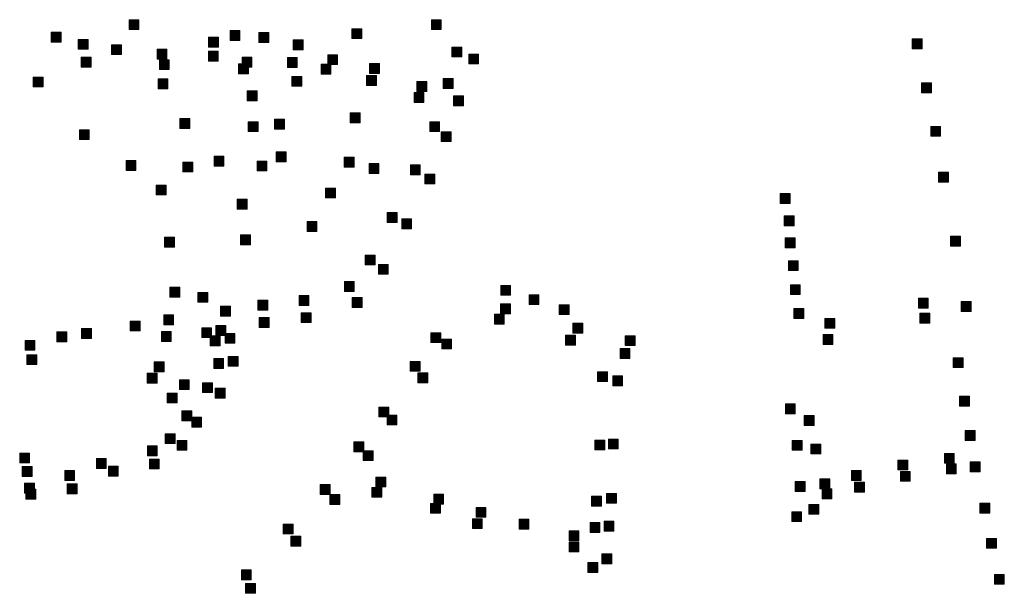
# Model space of a CAD drawing. Extents: x 97504 to 106860, y 464309 to 471560.
# Tile 37 of 53: x 104064 to 104463, y 469137 to 469370. Entities that reach past the tile are written whole.
import ezdxf

# ---------------------------------------------------------------- set-up
doc = ezdxf.new("R2010")
doc.units = 0
doc.layers.add('140 KOLKEN', color=44, linetype='Continuous', lineweight=20, true_color=0xc04000)

msp = doc.modelspace()

# ---------------------------------------------------------------- hatches: boundary and pattern name
at = {"layer": '140 KOLKEN', "true_color": 0xc04000}
for points in [[(104108.34, 469365.83), (104108.34, 469369.83), (104112.34, 469369.83), (104112.34, 469365.83)], [(104230.89, 469365.84), (104230.89, 469369.84), (104234.89, 469369.84), (104234.89, 469365.84)], [(104076.81, 469360.71), (104076.81, 469364.71), (104080.81, 469364.71), (104080.81, 469360.71)], [(104149.27, 469361.41), (104149.27, 469365.41), (104153.27, 469365.41), (104153.27, 469361.41)], [(104160.96, 469360.63), (104160.96, 469364.63), (104164.96, 469364.63), (104164.96, 469360.63)], [(104198.68, 469362.14), (104198.68, 469366.14), (104202.68, 469366.14), (104202.68, 469362.14)], [(104087.72, 469357.82), (104087.72, 469361.82), (104091.72, 469361.82), (104091.72, 469357.82)], [(104101.23, 469355.68), (104101.23, 469359.68), (104105.23, 469359.68), (104105.23, 469355.68)], [(104140.57, 469358.72), (104140.57, 469362.72), (104144.57, 469362.72), (104144.57, 469358.72)], [(104174.88, 469357.6), (104174.88, 469361.6), (104178.88, 469361.6), (104178.88, 469357.6)], [(104425.87, 469358.03), (104425.87, 469362.03), (104429.87, 469362.03), (104429.87, 469358.03)], [(104119.67, 469353.82), (104119.67, 469357.82), (104123.67, 469357.82), (104123.67, 469353.82)], [(104140.51, 469353.05), (104140.51, 469357.05), (104144.51, 469357.05), (104144.51, 469353.05)], [(104188.9, 469351.59), (104188.9, 469355.59), (104192.9, 469355.59), (104192.9, 469351.59)], [(104239.23, 469354.71), (104239.23, 469358.71), (104243.23, 469358.71), (104243.23, 469354.71)], [(104246.04, 469351.86), (104246.04, 469355.86), (104250.04, 469355.86), (104250.04, 469351.86)], [(104088.94, 469350.57), (104088.94, 469354.57), (104092.94, 469354.57), (104092.94, 469350.57)], [(104120.65, 469349.58), (104120.65, 469353.58), (104124.65, 469353.58), (104124.65, 469349.58)], [(104152.72, 469347.93), (104152.72, 469351.93), (104156.72, 469351.93), (104156.72, 469347.93)], [(104154.15, 469350.57), (104154.15, 469354.57), (104158.15, 469354.57), (104158.15, 469350.57)], [(104172.54, 469350.49), (104172.54, 469354.49), (104176.54, 469354.49), (104176.54, 469350.49)], [(104186.18, 469347.79), (104186.18, 469351.79), (104190.18, 469351.79), (104190.18, 469347.79)], [(104205.87, 469348.04), (104205.87, 469352.04), (104209.87, 469352.04), (104209.87, 469348.04)], [(104069.48, 469342.54), (104069.48, 469346.54), (104073.48, 469346.54), (104073.48, 469342.54)], [(104120.09, 469341.8), (104120.09, 469345.8), (104124.09, 469345.8), (104124.09, 469341.8)], [(104174.34, 469342.8), (104174.34, 469346.8), (104178.34, 469346.8), (104178.34, 469342.8)], [(104204.59, 469343.16), (104204.59, 469347.16), (104208.59, 469347.16), (104208.59, 469343.16)], [(104225.07, 469340.72), (104225.07, 469344.72), (104229.07, 469344.72), (104229.07, 469340.72)], [(104235.75, 469341.91), (104235.75, 469345.91), (104239.75, 469345.91), (104239.75, 469341.91)], [(104429.65, 469340.19), (104429.65, 469344.19), (104433.65, 469344.19), (104433.65, 469340.19)], [(104156.28, 469336.91), (104156.28, 469340.91), (104160.28, 469340.91), (104160.28, 469336.91)], [(104223.87, 469336.28), (104223.87, 469340.28), (104227.87, 469340.28), (104227.87, 469336.28)], [(104239.94, 469334.88), (104239.94, 469338.88), (104243.94, 469338.88), (104243.94, 469334.88)], [(104197.97, 469328), (104197.97, 469332), (104201.97, 469332), (104201.97, 469328)], [(104128.92, 469325.73), (104128.92, 469329.73), (104132.92, 469329.73), (104132.92, 469325.73)], [(104156.64, 469324.42), (104156.64, 469328.42), (104160.64, 469328.42), (104160.64, 469324.42)], [(104167.36, 469325.46), (104167.36, 469329.46), (104171.36, 469329.46), (104171.36, 469325.46)], [(104230.24, 469324.42), (104230.24, 469328.42), (104234.24, 469328.42), (104234.24, 469324.42)], [(104088.19, 469321.18), (104088.19, 469325.18), (104092.19, 469325.18), (104092.19, 469321.18)], [(104234.91, 469320.37), (104234.91, 469324.37), (104238.91, 469324.37), (104238.91, 469320.37)], [(104433.37, 469322.57), (104433.37, 469326.57), (104437.37, 469326.57), (104437.37, 469322.57)], [(104168.02, 469312.19), (104168.02, 469316.19), (104172.02, 469316.19), (104172.02, 469312.19)], [(104107.14, 469308.65), (104107.14, 469312.65), (104111.14, 469312.65), (104111.14, 469308.65)], [(104130.14, 469308.09), (104130.14, 469312.09), (104134.14, 469312.09), (104134.14, 469308.09)], [(104142.8, 469310.41), (104142.8, 469314.41), (104146.8, 469314.41), (104146.8, 469310.41)], [(104160.23, 469308.48), (104160.23, 469312.48), (104164.23, 469312.48), (104164.23, 469308.48)], [(104195.57, 469310), (104195.57, 469314), (104199.57, 469314), (104199.57, 469310)], [(104205.62, 469307.5), (104205.62, 469311.5), (104209.62, 469311.5), (104209.62, 469307.5)], [(104222.4, 469306.92), (104222.4, 469310.92), (104226.4, 469310.92), (104226.4, 469306.92)], [(104436.53, 469303.96), (104436.53, 469307.96), (104440.53, 469307.96), (104440.53, 469303.96)], [(104228.24, 469303.19), (104228.24, 469307.19), (104232.24, 469307.19), (104232.24, 469303.19)], [(104119.38, 469298.74), (104119.38, 469302.74), (104123.38, 469302.74), (104123.38, 469298.74)], [(104188.03, 469297.51), (104188.03, 469301.51), (104192.03, 469301.51), (104192.03, 469297.51)], [(104152.2, 469293.01), (104152.2, 469297.01), (104156.2, 469297.01), (104156.2, 469293.01)], [(104372.32, 469295.26), (104372.32, 469299.26), (104376.32, 469299.26), (104376.32, 469295.26)], [(104213.01, 469287.62), (104213.01, 469291.62), (104217.01, 469291.62), (104217.01, 469287.62)], [(104180.52, 469283.94), (104180.52, 469287.94), (104184.52, 469287.94), (104184.52, 469283.94)], [(104218.9, 469285.04), (104218.9, 469289.04), (104222.9, 469289.04), (104222.9, 469285.04)], [(104374.01, 469286.23), (104374.01, 469290.23), (104378.01, 469290.23), (104378.01, 469286.23)], [(104122.71, 469277.57), (104122.71, 469281.57), (104126.71, 469281.57), (104126.71, 469277.57)], [(104153.57, 469278.52), (104153.57, 469282.52), (104157.57, 469282.52), (104157.57, 469278.52)], [(104374.4, 469277.33), (104374.4, 469281.33), (104378.4, 469281.33), (104378.4, 469277.33)], [(104441.39, 469277.98), (104441.39, 469281.98), (104445.39, 469281.98), (104445.39, 469277.98)], [(104204.05, 469270.37), (104204.05, 469274.37), (104208.05, 469274.37), (104208.05, 469270.37)], [(104375.67, 469268.08), (104375.67, 469272.08), (104379.67, 469272.08), (104379.67, 469268.08)], [(104209.4, 469266.57), (104209.4, 469270.57), (104213.4, 469270.57), (104213.4, 469266.57)], [(104124.91, 469257.33), (104124.91, 469261.33), (104128.91, 469261.33), (104128.91, 469257.33)], [(104195.66, 469259.58), (104195.66, 469263.58), (104199.66, 469263.58), (104199.66, 469259.58)], [(104259, 469258.04), (104259, 469262.04), (104263, 469262.04), (104263, 469258.04)], [(104376.47, 469258.3), (104376.47, 469262.3), (104380.47, 469262.3), (104380.47, 469258.3)], [(104136.28, 469255.22), (104136.28, 469259.22), (104140.28, 469259.22), (104140.28, 469255.22)], [(104160.53, 469252.03), (104160.53, 469256.03), (104164.53, 469256.03), (104164.53, 469252.03)], [(104177.25, 469253.93), (104177.25, 469257.93), (104181.25, 469257.93), (104181.25, 469253.93)], [(104198.81, 469253.11), (104198.81, 469257.11), (104202.81, 469257.11), (104202.81, 469253.11)], [(104270.5, 469254.28), (104270.5, 469258.28), (104274.5, 469258.28), (104274.5, 469254.28)], [(104428.35, 469252.85), (104428.35, 469256.85), (104432.35, 469256.85), (104432.35, 469252.85)], [(104145.4, 469249.63), (104145.4, 469253.63), (104149.4, 469253.63), (104149.4, 469249.63)], [(104258.94, 469250.58), (104258.94, 469254.58), (104262.94, 469254.58), (104262.94, 469250.58)], [(104282.71, 469250.19), (104282.71, 469254.19), (104286.71, 469254.19), (104286.71, 469250.19)], [(104377.92, 469248.68), (104377.92, 469252.68), (104381.92, 469252.68), (104381.92, 469248.68)], [(104445.7, 469251.45), (104445.7, 469255.45), (104449.7, 469255.45), (104449.7, 469251.45)], [(104122.39, 469246.08), (104122.39, 469250.08), (104126.39, 469250.08), (104126.39, 469246.08)], [(104161.07, 469245.02), (104161.07, 469249.02), (104165.07, 469249.02), (104165.07, 469245.02)], [(104178.12, 469246.96), (104178.12, 469250.96), (104182.12, 469250.96), (104182.12, 469246.96)], [(104256.44, 469246.38), (104256.44, 469250.38), (104260.44, 469250.38), (104260.44, 469246.38)], [(104390.47, 469244.67), (104390.47, 469248.67), (104394.47, 469248.67), (104394.47, 469244.67)], [(104428.98, 469246.73), (104428.98, 469250.73), (104432.98, 469250.73), (104432.98, 469246.73)], [(104089.1, 469240.55), (104089.1, 469244.55), (104093.1, 469244.55), (104093.1, 469240.55)], [(104108.78, 469243.58), (104108.78, 469247.58), (104112.78, 469247.58), (104112.78, 469243.58)], [(104137.81, 469240.9), (104137.81, 469244.9), (104141.81, 469244.9), (104141.81, 469240.9)], [(104143.53, 469241.72), (104143.53, 469245.72), (104147.53, 469245.72), (104147.53, 469241.72)], [(104288.32, 469242.71), (104288.32, 469246.71), (104292.32, 469246.71), (104292.32, 469242.71)], [(104066.16, 469235.76), (104066.16, 469239.76), (104070.16, 469239.76), (104070.16, 469235.76)], [(104079.06, 469239.22), (104079.06, 469243.22), (104083.06, 469243.22), (104083.06, 469239.22)], [(104121.43, 469239.3), (104121.43, 469243.3), (104125.43, 469243.3), (104125.43, 469239.3)], [(104141.26, 469237.54), (104141.26, 469241.54), (104145.26, 469241.54), (104145.26, 469237.54)], [(104147.26, 469238.59), (104147.26, 469242.59), (104151.26, 469242.59), (104151.26, 469238.59)], [(104230.75, 469238.85), (104230.75, 469242.85), (104234.75, 469242.85), (104234.75, 469238.85)], [(104235.1, 469236.3), (104235.1, 469240.3), (104239.1, 469240.3), (104239.1, 469236.3)], [(104285.34, 469237.85), (104285.34, 469241.85), (104289.34, 469241.85), (104289.34, 469237.85)], [(104309.5, 469237.62), (104309.5, 469241.62), (104313.5, 469241.62), (104313.5, 469237.62)], [(104389.72, 469238.12), (104389.72, 469242.12), (104393.72, 469242.12), (104393.72, 469238.12)], [(104307.43, 469232.39), (104307.43, 469236.39), (104311.43, 469236.39), (104311.43, 469232.39)], [(104066.91, 469229.92), (104066.91, 469233.92), (104070.91, 469233.92), (104070.91, 469229.92)], [(104142.64, 469228.39), (104142.64, 469232.39), (104146.64, 469232.39), (104146.64, 469228.39)], [(104148.54, 469229.23), (104148.54, 469233.23), (104152.54, 469233.23), (104152.54, 469229.23)], [(104442.53, 469228.68), (104442.53, 469232.68), (104446.53, 469232.68), (104446.53, 469228.68)], [(104118.5, 469226.98), (104118.5, 469230.98), (104122.5, 469230.98), (104122.5, 469226.98)], [(104222.31, 469227.24), (104222.31, 469231.24), (104226.31, 469231.24), (104226.31, 469227.24)], [(104115.72, 469222.45), (104115.72, 469226.45), (104119.72, 469226.45), (104119.72, 469222.45)], [(104128.75, 469219.76), (104128.75, 469223.76), (104132.75, 469223.76), (104132.75, 469219.76)], [(104225.44, 469222.55), (104225.44, 469226.55), (104229.44, 469226.55), (104229.44, 469222.55)], [(104298.31, 469223.03), (104298.31, 469227.03), (104302.31, 469227.03), (104302.31, 469223.03)], [(104304.44, 469221.3), (104304.44, 469225.3), (104308.44, 469225.3), (104308.44, 469221.3)], [(104138.17, 469218.55), (104138.17, 469222.55), (104142.17, 469222.55), (104142.17, 469218.55)], [(104143.29, 469216.34), (104143.29, 469220.34), (104147.29, 469220.34), (104147.29, 469216.34)], [(104123.84, 469214.35), (104123.84, 469218.35), (104127.84, 469218.35), (104127.84, 469214.35)], [(104445.04, 469213.07), (104445.04, 469217.07), (104449.04, 469217.07), (104449.04, 469213.07)], [(104209.64, 469208.69), (104209.64, 469212.69), (104213.64, 469212.69), (104213.64, 469208.69)], [(104374.46, 469210.01), (104374.46, 469214.01), (104378.46, 469214.01), (104378.46, 469210.01)], [(104129.72, 469207.17), (104129.72, 469211.17), (104133.72, 469211.17), (104133.72, 469207.17)], [(104133.72, 469204.57), (104133.72, 469208.57), (104137.72, 469208.57), (104137.72, 469204.57)], [(104212.96, 469205.43), (104212.96, 469209.43), (104216.96, 469209.43), (104216.96, 469205.43)], [(104382.07, 469205.26), (104382.07, 469209.26), (104386.07, 469209.26), (104386.07, 469205.26)], [(104122.99, 469197.9), (104122.99, 469201.9), (104126.99, 469201.9), (104126.99, 469197.9)], [(104447.36, 469199.14), (104447.36, 469203.14), (104451.36, 469203.14), (104451.36, 469199.14)], [(104115.76, 469192.96), (104115.76, 469196.96), (104119.76, 469196.96), (104119.76, 469192.96)], [(104127.82, 469195.18), (104127.82, 469199.18), (104131.82, 469199.18), (104131.82, 469195.18)], [(104199.51, 469194.55), (104199.51, 469198.55), (104203.51, 469198.55), (104203.51, 469194.55)], [(104297.21, 469195.33), (104297.21, 469199.33), (104301.21, 469199.33), (104301.21, 469195.33)], [(104302.68, 469195.72), (104302.68, 469199.72), (104306.68, 469199.72), (104306.68, 469195.72)], [(104377.25, 469195.18), (104377.25, 469199.18), (104381.25, 469199.18), (104381.25, 469195.18)], [(104384.75, 469193.66), (104384.75, 469197.66), (104388.75, 469197.66), (104388.75, 469193.66)], [(104063.99, 469190.05), (104063.99, 469194.05), (104067.99, 469194.05), (104067.99, 469190.05)], [(104095.07, 469187.84), (104095.07, 469191.84), (104099.07, 469191.84), (104099.07, 469187.84)], [(104203.27, 469191), (104203.27, 469195), (104207.27, 469195), (104207.27, 469191)], [(104438.92, 469189.88), (104438.92, 469193.88), (104442.92, 469193.88), (104442.92, 469189.88)], [(104065.02, 469184.58), (104065.02, 469188.58), (104069.02, 469188.58), (104069.02, 469184.58)], [(104099.96, 469184.67), (104099.96, 469188.67), (104103.96, 469188.67), (104103.96, 469184.67)], [(104116.58, 469187.59), (104116.58, 469191.59), (104120.58, 469191.59), (104120.58, 469187.59)], [(104420.03, 469187.18), (104420.03, 469191.18), (104424.03, 469191.18), (104424.03, 469187.18)], [(104439.7, 469185.64), (104439.7, 469189.64), (104443.7, 469189.64), (104443.7, 469185.64)], [(104449.38, 469186.42), (104449.38, 469190.42), (104453.38, 469190.42), (104453.38, 469186.42)], [(104082.23, 469182.96), (104082.23, 469186.96), (104086.23, 469186.96), (104086.23, 469182.96)], [(104208.39, 469180.3), (104208.39, 469184.3), (104212.39, 469184.3), (104212.39, 469180.3)], [(104401.19, 469182.92), (104401.19, 469186.92), (104405.19, 469186.92), (104405.19, 469182.92)], [(104421.07, 469182.61), (104421.07, 469186.61), (104425.07, 469186.61), (104425.07, 469182.61)], [(104065.98, 469177.79), (104065.98, 469181.79), (104069.98, 469181.79), (104069.98, 469177.79)], [(104083.27, 469177.5), (104083.27, 469181.5), (104087.27, 469181.5), (104087.27, 469177.5)], [(104185.85, 469177.26), (104185.85, 469181.26), (104189.85, 469181.26), (104189.85, 469177.26)], [(104206.81, 469176.11), (104206.81, 469180.11), (104210.81, 469180.11), (104210.81, 469176.11)], [(104378.45, 469178.48), (104378.45, 469182.48), (104382.45, 469182.48), (104382.45, 469178.48)], [(104388.4, 469179.57), (104388.4, 469183.57), (104392.4, 469183.57), (104392.4, 469179.57)], [(104402.51, 469178.23), (104402.51, 469182.23), (104406.51, 469182.23), (104406.51, 469178.23)], [(104066.5, 469175.33), (104066.5, 469179.33), (104070.5, 469179.33), (104070.5, 469175.33)], [(104189.73, 469173.18), (104189.73, 469177.18), (104193.73, 469177.18), (104193.73, 469173.18)], [(104231.87, 469173.31), (104231.87, 469177.31), (104235.87, 469177.31), (104235.87, 469173.31)], [(104295.88, 469172.54), (104295.88, 469176.54), (104299.88, 469176.54), (104299.88, 469172.54)], [(104301.91, 469173.7), (104301.91, 469177.7), (104305.91, 469177.7), (104305.91, 469173.7)], [(104389.29, 469175.48), (104389.29, 469179.48), (104393.29, 469179.48), (104393.29, 469175.48)], [(104230.57, 469169.64), (104230.57, 469173.64), (104234.57, 469173.64), (104234.57, 469169.64)], [(104249.02, 469167.98), (104249.02, 469171.98), (104253.02, 469171.98), (104253.02, 469167.98)], [(104383.96, 469169.19), (104383.96, 469173.19), (104387.96, 469173.19), (104387.96, 469169.19)], [(104453.33, 469169.7), (104453.33, 469173.7), (104457.33, 469173.7), (104457.33, 469169.7)], [(104377.02, 469166.26), (104377.02, 469170.26), (104381.02, 469170.26), (104381.02, 469166.26)], [(104170.87, 469161.24), (104170.87, 469165.24), (104174.87, 469165.24), (104174.87, 469161.24)], [(104247.56, 469163.42), (104247.56, 469167.42), (104251.56, 469167.42), (104251.56, 469163.42)], [(104266.46, 469163.16), (104266.46, 469167.16), (104270.46, 469167.16), (104270.46, 469163.16)], [(104295.22, 469161.86), (104295.22, 469165.86), (104299.22, 469165.86), (104299.22, 469161.86)], [(104300.9, 469162.36), (104300.9, 469166.36), (104304.9, 469166.36), (104304.9, 469162.36)], [(104173.97, 469156.32), (104173.97, 469160.32), (104177.97, 469160.32), (104177.97, 469156.32)], [(104286.71, 469158.5), (104286.71, 469162.5), (104290.71, 469162.5), (104290.71, 469158.5)], [(104286.73, 469153.94), (104286.73, 469157.94), (104290.73, 469157.94), (104290.73, 469153.94)], [(104456.04, 469155.43), (104456.04, 469159.43), (104460.04, 469159.43), (104460.04, 469155.43)], [(104300.08, 469149.13), (104300.08, 469153.13), (104304.08, 469153.13), (104304.08, 469149.13)], [(104294.37, 469145.62), (104294.37, 469149.62), (104298.37, 469149.62), (104298.37, 469145.62)], [(104153.87, 469142.61), (104153.87, 469146.61), (104157.87, 469146.61), (104157.87, 469142.61)], [(104459.2, 469140.83), (104459.2, 469144.83), (104463.2, 469144.83), (104463.2, 469140.83)], [(104155.59, 469137.14), (104155.59, 469141.14), (104159.59, 469141.14), (104159.59, 469137.14)]]:
    msp.add_hatch(color=44, dxfattribs=at).paths.add_polyline_path(points)

# ---------------------------------------------------------------- linework, layer by layer
at = {"layer": '140 KOLKEN', "color": 11, "true_color": 0xff8080}
for points in [[(104108.34, 469365.83), (104108.34, 469369.83), (104112.34, 469369.83), (104112.34, 469365.83)], [(104230.89, 469365.84), (104230.89, 469369.84), (104234.89, 469369.84), (104234.89, 469365.84)], [(104076.81, 469360.71), (104076.81, 469364.71), (104080.81, 469364.71), (104080.81, 469360.71)], [(104149.27, 469361.41), (104149.27, 469365.41), (104153.27, 469365.41), (104153.27, 469361.41)], [(104160.96, 469360.63), (104160.96, 469364.63), (104164.96, 469364.63), (104164.96, 469360.63)], [(104198.68, 469362.14), (104198.68, 469366.14), (104202.68, 469366.14), (104202.68, 469362.14)], [(104087.72, 469357.82), (104087.72, 469361.82), (104091.72, 469361.82), (104091.72, 469357.82)], [(104101.23, 469355.68), (104101.23, 469359.68), (104105.23, 469359.68), (104105.23, 469355.68)], [(104140.57, 469358.72), (104140.57, 469362.72), (104144.57, 469362.72), (104144.57, 469358.72)], [(104174.88, 469357.6), (104174.88, 469361.6), (104178.88, 469361.6), (104178.88, 469357.6)], [(104425.87, 469358.03), (104425.87, 469362.03), (104429.87, 469362.03), (104429.87, 469358.03)], [(104119.67, 469353.82), (104119.67, 469357.82), (104123.67, 469357.82), (104123.67, 469353.82)], [(104140.51, 469353.05), (104140.51, 469357.05), (104144.51, 469357.05), (104144.51, 469353.05)], [(104188.9, 469351.59), (104188.9, 469355.59), (104192.9, 469355.59), (104192.9, 469351.59)], [(104239.23, 469354.71), (104239.23, 469358.71), (104243.23, 469358.71), (104243.23, 469354.71)], [(104246.04, 469351.86), (104246.04, 469355.86), (104250.04, 469355.86), (104250.04, 469351.86)], [(104088.94, 469350.57), (104088.94, 469354.57), (104092.94, 469354.57), (104092.94, 469350.57)], [(104120.65, 469349.58), (104120.65, 469353.58), (104124.65, 469353.58), (104124.65, 469349.58)], [(104152.72, 469347.93), (104152.72, 469351.93), (104156.72, 469351.93), (104156.72, 469347.93)], [(104154.15, 469350.57), (104154.15, 469354.57), (104158.15, 469354.57), (104158.15, 469350.57)], [(104172.54, 469350.49), (104172.54, 469354.49), (104176.54, 469354.49), (104176.54, 469350.49)], [(104186.18, 469347.79), (104186.18, 469351.79), (104190.18, 469351.79), (104190.18, 469347.79)], [(104205.87, 469348.04), (104205.87, 469352.04), (104209.87, 469352.04), (104209.87, 469348.04)], [(104069.48, 469342.54), (104069.48, 469346.54), (104073.48, 469346.54), (104073.48, 469342.54)], [(104120.09, 469341.8), (104120.09, 469345.8), (104124.09, 469345.8), (104124.09, 469341.8)], [(104174.34, 469342.8), (104174.34, 469346.8), (104178.34, 469346.8), (104178.34, 469342.8)], [(104204.59, 469343.16), (104204.59, 469347.16), (104208.59, 469347.16), (104208.59, 469343.16)], [(104225.07, 469340.72), (104225.07, 469344.72), (104229.07, 469344.72), (104229.07, 469340.72)], [(104235.75, 469341.91), (104235.75, 469345.91), (104239.75, 469345.91), (104239.75, 469341.91)], [(104429.65, 469340.19), (104429.65, 469344.19), (104433.65, 469344.19), (104433.65, 469340.19)], [(104156.28, 469336.91), (104156.28, 469340.91), (104160.28, 469340.91), (104160.28, 469336.91)], [(104223.87, 469336.28), (104223.87, 469340.28), (104227.87, 469340.28), (104227.87, 469336.28)], [(104239.94, 469334.88), (104239.94, 469338.88), (104243.94, 469338.88), (104243.94, 469334.88)], [(104197.97, 469328), (104197.97, 469332), (104201.97, 469332), (104201.97, 469328)], [(104128.92, 469325.73), (104128.92, 469329.73), (104132.92, 469329.73), (104132.92, 469325.73)], [(104156.64, 469324.42), (104156.64, 469328.42), (104160.64, 469328.42), (104160.64, 469324.42)], [(104167.36, 469325.46), (104167.36, 469329.46), (104171.36, 469329.46), (104171.36, 469325.46)], [(104230.24, 469324.42), (104230.24, 469328.42), (104234.24, 469328.42), (104234.24, 469324.42)], [(104088.19, 469321.18), (104088.19, 469325.18), (104092.19, 469325.18), (104092.19, 469321.18)], [(104234.91, 469320.37), (104234.91, 469324.37), (104238.91, 469324.37), (104238.91, 469320.37)], [(104433.37, 469322.57), (104433.37, 469326.57), (104437.37, 469326.57), (104437.37, 469322.57)], [(104168.02, 469312.19), (104168.02, 469316.19), (104172.02, 469316.19), (104172.02, 469312.19)], [(104107.14, 469308.65), (104107.14, 469312.65), (104111.14, 469312.65), (104111.14, 469308.65)], [(104130.14, 469308.09), (104130.14, 469312.09), (104134.14, 469312.09), (104134.14, 469308.09)], [(104142.8, 469310.41), (104142.8, 469314.41), (104146.8, 469314.41), (104146.8, 469310.41)], [(104160.23, 469308.48), (104160.23, 469312.48), (104164.23, 469312.48), (104164.23, 469308.48)], [(104195.57, 469310), (104195.57, 469314), (104199.57, 469314), (104199.57, 469310)], [(104205.62, 469307.5), (104205.62, 469311.5), (104209.62, 469311.5), (104209.62, 469307.5)], [(104222.4, 469306.92), (104222.4, 469310.92), (104226.4, 469310.92), (104226.4, 469306.92)], [(104436.53, 469303.96), (104436.53, 469307.96), (104440.53, 469307.96), (104440.53, 469303.96)], [(104228.24, 469303.19), (104228.24, 469307.19), (104232.24, 469307.19), (104232.24, 469303.19)], [(104119.38, 469298.74), (104119.38, 469302.74), (104123.38, 469302.74), (104123.38, 469298.74)], [(104188.03, 469297.51), (104188.03, 469301.51), (104192.03, 469301.51), (104192.03, 469297.51)], [(104152.2, 469293.01), (104152.2, 469297.01), (104156.2, 469297.01), (104156.2, 469293.01)], [(104372.32, 469295.26), (104372.32, 469299.26), (104376.32, 469299.26), (104376.32, 469295.26)], [(104213.01, 469287.62), (104213.01, 469291.62), (104217.01, 469291.62), (104217.01, 469287.62)], [(104180.52, 469283.94), (104180.52, 469287.94), (104184.52, 469287.94), (104184.52, 469283.94)], [(104218.9, 469285.04), (104218.9, 469289.04), (104222.9, 469289.04), (104222.9, 469285.04)], [(104374.01, 469286.23), (104374.01, 469290.23), (104378.01, 469290.23), (104378.01, 469286.23)], [(104122.71, 469277.57), (104122.71, 469281.57), (104126.71, 469281.57), (104126.71, 469277.57)], [(104153.57, 469278.52), (104153.57, 469282.52), (104157.57, 469282.52), (104157.57, 469278.52)], [(104374.4, 469277.33), (104374.4, 469281.33), (104378.4, 469281.33), (104378.4, 469277.33)], [(104441.39, 469277.98), (104441.39, 469281.98), (104445.39, 469281.98), (104445.39, 469277.98)], [(104204.05, 469270.37), (104204.05, 469274.37), (104208.05, 469274.37), (104208.05, 469270.37)], [(104375.67, 469268.08), (104375.67, 469272.08), (104379.67, 469272.08), (104379.67, 469268.08)], [(104209.4, 469266.57), (104209.4, 469270.57), (104213.4, 469270.57), (104213.4, 469266.57)], [(104124.91, 469257.33), (104124.91, 469261.33), (104128.91, 469261.33), (104128.91, 469257.33)], [(104195.66, 469259.58), (104195.66, 469263.58), (104199.66, 469263.58), (104199.66, 469259.58)], [(104259, 469258.04), (104259, 469262.04), (104263, 469262.04), (104263, 469258.04)], [(104376.47, 469258.3), (104376.47, 469262.3), (104380.47, 469262.3), (104380.47, 469258.3)], [(104136.28, 469255.22), (104136.28, 469259.22), (104140.28, 469259.22), (104140.28, 469255.22)], [(104160.53, 469252.03), (104160.53, 469256.03), (104164.53, 469256.03), (104164.53, 469252.03)], [(104177.25, 469253.93), (104177.25, 469257.93), (104181.25, 469257.93), (104181.25, 469253.93)], [(104198.81, 469253.11), (104198.81, 469257.11), (104202.81, 469257.11), (104202.81, 469253.11)], [(104270.5, 469254.28), (104270.5, 469258.28), (104274.5, 469258.28), (104274.5, 469254.28)], [(104428.35, 469252.85), (104428.35, 469256.85), (104432.35, 469256.85), (104432.35, 469252.85)], [(104145.4, 469249.63), (104145.4, 469253.63), (104149.4, 469253.63), (104149.4, 469249.63)], [(104258.94, 469250.58), (104258.94, 469254.58), (104262.94, 469254.58), (104262.94, 469250.58)], [(104282.71, 469250.19), (104282.71, 469254.19), (104286.71, 469254.19), (104286.71, 469250.19)], [(104377.92, 469248.68), (104377.92, 469252.68), (104381.92, 469252.68), (104381.92, 469248.68)], [(104445.7, 469251.45), (104445.7, 469255.45), (104449.7, 469255.45), (104449.7, 469251.45)], [(104122.39, 469246.08), (104122.39, 469250.08), (104126.39, 469250.08), (104126.39, 469246.08)], [(104161.07, 469245.02), (104161.07, 469249.02), (104165.07, 469249.02), (104165.07, 469245.02)], [(104178.12, 469246.96), (104178.12, 469250.96), (104182.12, 469250.96), (104182.12, 469246.96)], [(104256.44, 469246.38), (104256.44, 469250.38), (104260.44, 469250.38), (104260.44, 469246.38)], [(104390.47, 469244.67), (104390.47, 469248.67), (104394.47, 469248.67), (104394.47, 469244.67)], [(104428.98, 469246.73), (104428.98, 469250.73), (104432.98, 469250.73), (104432.98, 469246.73)], [(104089.1, 469240.55), (104089.1, 469244.55), (104093.1, 469244.55), (104093.1, 469240.55)], [(104108.78, 469243.58), (104108.78, 469247.58), (104112.78, 469247.58), (104112.78, 469243.58)], [(104137.81, 469240.9), (104137.81, 469244.9), (104141.81, 469244.9), (104141.81, 469240.9)], [(104143.53, 469241.72), (104143.53, 469245.72), (104147.53, 469245.72), (104147.53, 469241.72)], [(104288.32, 469242.71), (104288.32, 469246.71), (104292.32, 469246.71), (104292.32, 469242.71)], [(104066.16, 469235.76), (104066.16, 469239.76), (104070.16, 469239.76), (104070.16, 469235.76)], [(104079.06, 469239.22), (104079.06, 469243.22), (104083.06, 469243.22), (104083.06, 469239.22)], [(104121.43, 469239.3), (104121.43, 469243.3), (104125.43, 469243.3), (104125.43, 469239.3)], [(104141.26, 469237.54), (104141.26, 469241.54), (104145.26, 469241.54), (104145.26, 469237.54)], [(104147.26, 469238.59), (104147.26, 469242.59), (104151.26, 469242.59), (104151.26, 469238.59)], [(104230.75, 469238.85), (104230.75, 469242.85), (104234.75, 469242.85), (104234.75, 469238.85)], [(104235.1, 469236.3), (104235.1, 469240.3), (104239.1, 469240.3), (104239.1, 469236.3)], [(104285.34, 469237.85), (104285.34, 469241.85), (104289.34, 469241.85), (104289.34, 469237.85)], [(104309.5, 469237.62), (104309.5, 469241.62), (104313.5, 469241.62), (104313.5, 469237.62)], [(104389.72, 469238.12), (104389.72, 469242.12), (104393.72, 469242.12), (104393.72, 469238.12)], [(104307.43, 469232.39), (104307.43, 469236.39), (104311.43, 469236.39), (104311.43, 469232.39)], [(104066.91, 469229.92), (104066.91, 469233.92), (104070.91, 469233.92), (104070.91, 469229.92)], [(104142.64, 469228.39), (104142.64, 469232.39), (104146.64, 469232.39), (104146.64, 469228.39)], [(104148.54, 469229.23), (104148.54, 469233.23), (104152.54, 469233.23), (104152.54, 469229.23)], [(104442.53, 469228.68), (104442.53, 469232.68), (104446.53, 469232.68), (104446.53, 469228.68)], [(104118.5, 469226.98), (104118.5, 469230.98), (104122.5, 469230.98), (104122.5, 469226.98)], [(104222.31, 469227.24), (104222.31, 469231.24), (104226.31, 469231.24), (104226.31, 469227.24)], [(104115.72, 469222.45), (104115.72, 469226.45), (104119.72, 469226.45), (104119.72, 469222.45)], [(104128.75, 469219.76), (104128.75, 469223.76), (104132.75, 469223.76), (104132.75, 469219.76)], [(104225.44, 469222.55), (104225.44, 469226.55), (104229.44, 469226.55), (104229.44, 469222.55)], [(104298.31, 469223.03), (104298.31, 469227.03), (104302.31, 469227.03), (104302.31, 469223.03)], [(104304.44, 469221.3), (104304.44, 469225.3), (104308.44, 469225.3), (104308.44, 469221.3)], [(104138.17, 469218.55), (104138.17, 469222.55), (104142.17, 469222.55), (104142.17, 469218.55)], [(104143.29, 469216.34), (104143.29, 469220.34), (104147.29, 469220.34), (104147.29, 469216.34)], [(104123.84, 469214.35), (104123.84, 469218.35), (104127.84, 469218.35), (104127.84, 469214.35)], [(104445.04, 469213.07), (104445.04, 469217.07), (104449.04, 469217.07), (104449.04, 469213.07)], [(104209.64, 469208.69), (104209.64, 469212.69), (104213.64, 469212.69), (104213.64, 469208.69)], [(104374.46, 469210.01), (104374.46, 469214.01), (104378.46, 469214.01), (104378.46, 469210.01)], [(104129.72, 469207.17), (104129.72, 469211.17), (104133.72, 469211.17), (104133.72, 469207.17)], [(104133.72, 469204.57), (104133.72, 469208.57), (104137.72, 469208.57), (104137.72, 469204.57)], [(104212.96, 469205.43), (104212.96, 469209.43), (104216.96, 469209.43), (104216.96, 469205.43)], [(104382.07, 469205.26), (104382.07, 469209.26), (104386.07, 469209.26), (104386.07, 469205.26)], [(104122.99, 469197.9), (104122.99, 469201.9), (104126.99, 469201.9), (104126.99, 469197.9)], [(104447.36, 469199.14), (104447.36, 469203.14), (104451.36, 469203.14), (104451.36, 469199.14)], [(104115.76, 469192.96), (104115.76, 469196.96), (104119.76, 469196.96), (104119.76, 469192.96)], [(104127.82, 469195.18), (104127.82, 469199.18), (104131.82, 469199.18), (104131.82, 469195.18)], [(104199.51, 469194.55), (104199.51, 469198.55), (104203.51, 469198.55), (104203.51, 469194.55)], [(104297.21, 469195.33), (104297.21, 469199.33), (104301.21, 469199.33), (104301.21, 469195.33)], [(104302.68, 469195.72), (104302.68, 469199.72), (104306.68, 469199.72), (104306.68, 469195.72)], [(104377.25, 469195.18), (104377.25, 469199.18), (104381.25, 469199.18), (104381.25, 469195.18)], [(104384.75, 469193.66), (104384.75, 469197.66), (104388.75, 469197.66), (104388.75, 469193.66)], [(104063.99, 469190.05), (104063.99, 469194.05), (104067.99, 469194.05), (104067.99, 469190.05)], [(104095.07, 469187.84), (104095.07, 469191.84), (104099.07, 469191.84), (104099.07, 469187.84)], [(104203.27, 469191), (104203.27, 469195), (104207.27, 469195), (104207.27, 469191)], [(104438.92, 469189.88), (104438.92, 469193.88), (104442.92, 469193.88), (104442.92, 469189.88)], [(104065.02, 469184.58), (104065.02, 469188.58), (104069.02, 469188.58), (104069.02, 469184.58)], [(104099.96, 469184.67), (104099.96, 469188.67), (104103.96, 469188.67), (104103.96, 469184.67)], [(104116.58, 469187.59), (104116.58, 469191.59), (104120.58, 469191.59), (104120.58, 469187.59)], [(104420.03, 469187.18), (104420.03, 469191.18), (104424.03, 469191.18), (104424.03, 469187.18)], [(104439.7, 469185.64), (104439.7, 469189.64), (104443.7, 469189.64), (104443.7, 469185.64)], [(104449.38, 469186.42), (104449.38, 469190.42), (104453.38, 469190.42), (104453.38, 469186.42)], [(104082.23, 469182.96), (104082.23, 469186.96), (104086.23, 469186.96), (104086.23, 469182.96)], [(104208.39, 469180.3), (104208.39, 469184.3), (104212.39, 469184.3), (104212.39, 469180.3)], [(104401.19, 469182.92), (104401.19, 469186.92), (104405.19, 469186.92), (104405.19, 469182.92)], [(104421.07, 469182.61), (104421.07, 469186.61), (104425.07, 469186.61), (104425.07, 469182.61)], [(104065.98, 469177.79), (104065.98, 469181.79), (104069.98, 469181.79), (104069.98, 469177.79)], [(104083.27, 469177.5), (104083.27, 469181.5), (104087.27, 469181.5), (104087.27, 469177.5)], [(104185.85, 469177.26), (104185.85, 469181.26), (104189.85, 469181.26), (104189.85, 469177.26)], [(104206.81, 469176.11), (104206.81, 469180.11), (104210.81, 469180.11), (104210.81, 469176.11)], [(104378.45, 469178.48), (104378.45, 469182.48), (104382.45, 469182.48), (104382.45, 469178.48)], [(104388.4, 469179.57), (104388.4, 469183.57), (104392.4, 469183.57), (104392.4, 469179.57)], [(104402.51, 469178.23), (104402.51, 469182.23), (104406.51, 469182.23), (104406.51, 469178.23)], [(104066.5, 469175.33), (104066.5, 469179.33), (104070.5, 469179.33), (104070.5, 469175.33)], [(104189.73, 469173.18), (104189.73, 469177.18), (104193.73, 469177.18), (104193.73, 469173.18)], [(104231.87, 469173.31), (104231.87, 469177.31), (104235.87, 469177.31), (104235.87, 469173.31)], [(104295.88, 469172.54), (104295.88, 469176.54), (104299.88, 469176.54), (104299.88, 469172.54)], [(104301.91, 469173.7), (104301.91, 469177.7), (104305.91, 469177.7), (104305.91, 469173.7)], [(104389.29, 469175.48), (104389.29, 469179.48), (104393.29, 469179.48), (104393.29, 469175.48)], [(104230.57, 469169.64), (104230.57, 469173.64), (104234.57, 469173.64), (104234.57, 469169.64)], [(104249.02, 469167.98), (104249.02, 469171.98), (104253.02, 469171.98), (104253.02, 469167.98)], [(104383.96, 469169.19), (104383.96, 469173.19), (104387.96, 469173.19), (104387.96, 469169.19)], [(104453.33, 469169.7), (104453.33, 469173.7), (104457.33, 469173.7), (104457.33, 469169.7)], [(104377.02, 469166.26), (104377.02, 469170.26), (104381.02, 469170.26), (104381.02, 469166.26)], [(104170.87, 469161.24), (104170.87, 469165.24), (104174.87, 469165.24), (104174.87, 469161.24)], [(104247.56, 469163.42), (104247.56, 469167.42), (104251.56, 469167.42), (104251.56, 469163.42)], [(104266.46, 469163.16), (104266.46, 469167.16), (104270.46, 469167.16), (104270.46, 469163.16)], [(104295.22, 469161.86), (104295.22, 469165.86), (104299.22, 469165.86), (104299.22, 469161.86)], [(104300.9, 469162.36), (104300.9, 469166.36), (104304.9, 469166.36), (104304.9, 469162.36)], [(104173.97, 469156.32), (104173.97, 469160.32), (104177.97, 469160.32), (104177.97, 469156.32)], [(104286.71, 469158.5), (104286.71, 469162.5), (104290.71, 469162.5), (104290.71, 469158.5)], [(104286.73, 469153.94), (104286.73, 469157.94), (104290.73, 469157.94), (104290.73, 469153.94)], [(104456.04, 469155.43), (104456.04, 469159.43), (104460.04, 469159.43), (104460.04, 469155.43)], [(104300.08, 469149.13), (104300.08, 469153.13), (104304.08, 469153.13), (104304.08, 469149.13)], [(104294.37, 469145.62), (104294.37, 469149.62), (104298.37, 469149.62), (104298.37, 469145.62)], [(104153.87, 469142.61), (104153.87, 469146.61), (104157.87, 469146.61), (104157.87, 469142.61)], [(104459.2, 469140.83), (104459.2, 469144.83), (104463.2, 469144.83), (104463.2, 469140.83)], [(104155.59, 469137.14), (104155.59, 469141.14), (104159.59, 469141.14), (104159.59, 469137.14)]]:
    msp.add_lwpolyline(points, close=True, dxfattribs=at)

doc.saveas('drawing.dxf')
